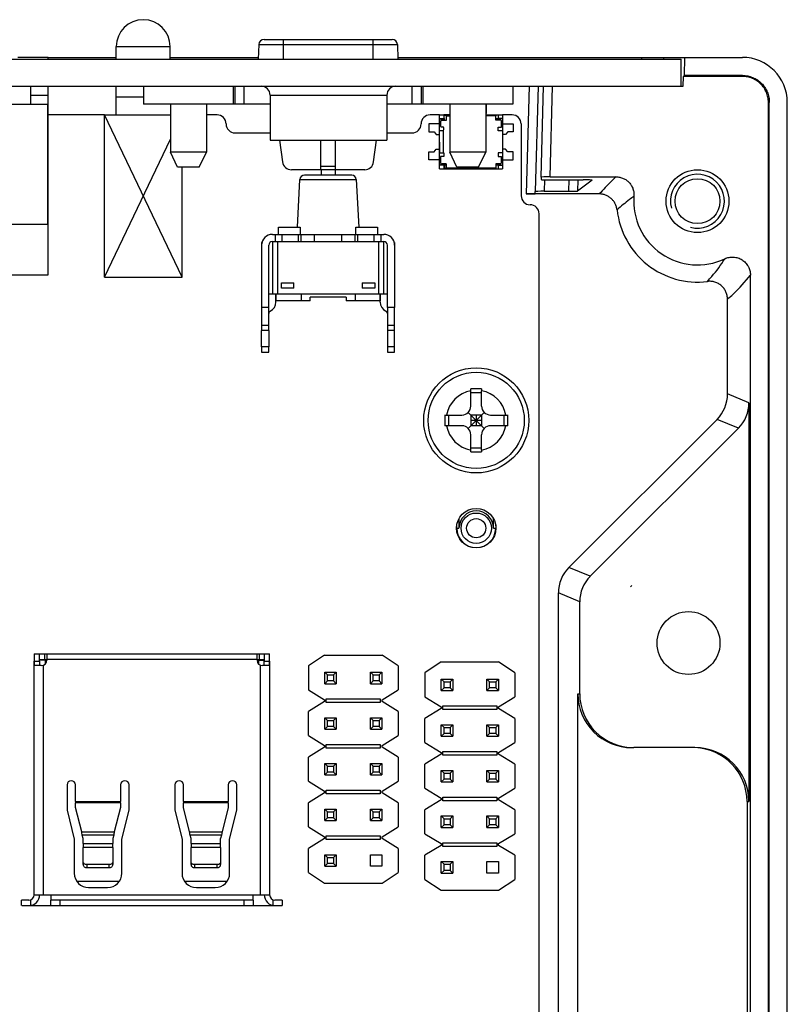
# Model space of a CAD drawing. Header units: millimetres. Extents: x 0 to 3905, y -1166 to 1110.
# Tile 25 of 155: x 1510 to 1553, y -876 to -821. Entities that reach past the tile are written whole.
import ezdxf

# ---------------------------------------------------------------- set-up
doc = ezdxf.new("R2010")
doc.units = ezdxf.units.MM
doc.header["$LTSCALE"] = 65.395
for name, color, linetype in [('101300304_DXF_CONTINUOUS_LINE', 7, 'CONTINUOUS'), ('101300561_DXF_CONTINUOUS_LINE', 7, 'CONTINUOUS'), ('101305301_DXF_CONTINUOUS_LINE', 7, 'CONTINUOUS'), ('101400088_DXF_CONTINUOUS_LINE', 7, 'CONTINUOUS'), ('101400636_DXF_CONTINUOUS_LINE', 7, 'CONTINUOUS'), ('8002-TPS_2-6DXF_CONTINUOUS_LINE', 7, 'CONTINUOUS'), ('DE-11-055623DXF_CONTINUOUS_LINE', 7, 'CONTINUOUS'), ('DE-12-003019DXF_CONTINUOUS_LINE', 7, 'CONTINUOUS'), ('DE-13-001392DXF_CONTINUOUS_LINE', 7, 'CONTINUOUS'), ('DE-19-007518DXF_CONTINUOUS_LINE', 7, 'CONTINUOUS'), ('PCB-MV-23383DXF_CONTINUOUS_LINE', 7, 'CONTINUOUS'), ('SC-PSF0M3X6-DXF_CONTINUOUS_LINE', 7, 'CONTINUOUS'), ('ZKRD4B0C487ADXF_CONTINUOUS_LINE', 7, 'CONTINUOUS')]:
    doc.layers.add(name, color=color, linetype=linetype)

msp = doc.modelspace()

# ---------------------------------------------------------------- linework, layer by layer
at = {"layer": '101300304_DXF_CONTINUOUS_LINE'}
for p, q in [((1510.857, -856.125), (1523.957, -856.125)), ((1510.857, -856.125), (1510.857, -856.525)), ((1511.156, -856.425), (1511.557, -856.425)), ((1511.156, -856.525), (1511.156, -856.125)), ((1511.437, -856.425), (1511.437, -856.125)), ((1511.456, -856.425), (1511.456, -856.475)), ((1511.557, -856.125), (1511.557, -856.425)), ((1523.257, -856.425), (1511.557, -856.425)), ((1511.557, -856.425), (1511.557, -856.465)), ((1523.257, -856.425), (1523.257, -856.125)), ((1523.257, -856.425), (1523.656, -856.425)), ((1523.257, -856.425), (1523.257, -856.475)), ((1523.356, -856.425), (1523.356, -856.475)), ((1523.377, -856.125), (1523.377, -856.425)), ((1523.656, -856.125), (1523.656, -856.525)), ((1523.957, -856.525), (1523.957, -856.125)), ((1510.857, -869.525), (1510.857, -856.525)), ((1510.857, -856.525), (1511.156, -856.525)), ((1511.247, -856.775), (1510.867, -856.775)), ((1511.557, -856.475), (1511.156, -856.475)), ((1511.357, -856.755), (1511.357, -869.525)), ((1511.457, -856.475), (1511.457, -856.693)), ((1523.257, -856.475), (1523.656, -856.475)), ((1523.357, -856.699), (1523.357, -856.475)), ((1523.457, -869.525), (1523.457, -856.758)), ((1523.946, -856.775), (1523.557, -856.775)), ((1523.656, -856.525), (1523.957, -856.525)), ((1523.957, -856.525), (1523.957, -869.525)), ((1512.682, -863.413), (1512.682, -864.825)), ((1513.157, -864.333), (1513.157, -863.413)), ((1515.657, -863.413), (1515.657, -864.333)), ((1516.132, -864.825), (1516.132, -863.413)), ((1518.682, -863.413), (1518.682, -864.825)), ((1519.157, -864.333), (1519.157, -863.413)), ((1521.657, -863.413), (1521.657, -864.333)), ((1522.132, -864.825), (1522.132, -863.413)), ((1513.157, -864.333), (1515.657, -864.333)), ((1513.157, -864.333), (1513.157, -864.417)), ((1515.657, -864.417), (1513.157, -864.417)), ((1513.157, -864.67), (1513.157, -864.417)), ((1513.5, -866.025), (1513.157, -864.67)), ((1515.657, -864.67), (1515.313, -866.025)), ((1515.657, -864.417), (1515.657, -864.333)), ((1515.657, -864.417), (1515.657, -864.67)), ((1519.157, -864.333), (1521.657, -864.333)), ((1519.157, -864.333), (1519.157, -864.417)), ((1521.657, -864.417), (1519.157, -864.417)), ((1519.157, -864.67), (1519.157, -864.417)), ((1519.5, -866.025), (1519.157, -864.67)), ((1521.657, -864.67), (1521.313, -866.025)), ((1521.657, -864.417), (1521.657, -864.333)), ((1521.657, -864.417), (1521.657, -864.67)), ((1512.682, -864.825), (1513.082, -866.425)), ((1515.732, -866.425), (1516.132, -864.825)), ((1518.682, -864.825), (1519.082, -866.425)), ((1521.732, -866.425), (1522.132, -864.825)), ((1513.5, -866.025), (1515.313, -866.025)), ((1515.283, -866.211), (1513.53, -866.211)), ((1513.582, -866.386), (1513.53, -866.211)), ((1515.283, -866.211), (1515.231, -866.386)), ((1519.5, -866.025), (1521.313, -866.025)), ((1521.283, -866.211), (1519.53, -866.211)), ((1519.582, -866.386), (1519.53, -866.211)), ((1521.283, -866.211), (1521.231, -866.386)), ((1513.082, -866.425), (1513.082, -868.325)), ((1513.582, -866.667), (1513.582, -866.386)), ((1513.582, -866.667), (1515.231, -866.667)), ((1513.582, -866.667), (1513.582, -866.887)), ((1515.231, -866.386), (1515.231, -866.667)), ((1515.231, -866.887), (1515.231, -866.667)), ((1515.732, -868.325), (1515.732, -866.425)), ((1519.082, -866.425), (1519.082, -868.325)), ((1519.582, -866.667), (1519.582, -866.386)), ((1519.582, -866.667), (1521.231, -866.667)), ((1519.582, -866.667), (1519.582, -866.887)), ((1521.231, -866.667), (1521.231, -866.386)), ((1521.231, -866.887), (1521.231, -866.667)), ((1521.732, -868.325), (1521.732, -866.425)), ((1515.231, -866.887), (1513.582, -866.887)), ((1513.582, -867.847), (1513.582, -866.887)), ((1515.231, -866.887), (1515.231, -867.847)), ((1521.231, -866.887), (1519.582, -866.887)), ((1519.582, -867.847), (1519.582, -866.887)), ((1521.231, -866.887), (1521.231, -867.847)), ((1515.031, -867.845), (1513.782, -867.845)), ((1513.782, -867.845), (1513.782, -868.012)), ((1515.031, -868.012), (1515.031, -867.845)), ((1521.031, -867.845), (1519.782, -867.845)), ((1519.782, -867.845), (1519.782, -868.012)), ((1521.031, -868.012), (1521.031, -867.845)), ((1513.782, -868.012), (1515.031, -868.012)), ((1519.782, -868.012), (1521.031, -868.012)), ((1513.21, -868.759), (1515.603, -868.759)), ((1519.21, -868.759), (1521.603, -868.759)), ((1510.857, -869.525), (1511.777, -869.525)), ((1511.777, -869.525), (1523.037, -869.525)), ((1511.777, -869.525), (1511.777, -869.808)), ((1513.882, -869.125), (1514.932, -869.125)), ((1519.882, -869.125), (1520.932, -869.125)), ((1523.037, -869.525), (1523.957, -869.525)), ((1523.037, -869.796), (1523.037, -869.525)), ((1510.556, -869.825), (1510.156, -869.825)), ((1510.156, -870.125), (1510.156, -869.825)), ((1510.157, -870.125), (1524.663, -870.125)), ((1510.656, -869.808), (1510.656, -870.117)), ((1511.777, -870.117), (1511.777, -869.825)), ((1523.026, -869.825), (1511.787, -869.825)), ((1512.277, -869.825), (1512.277, -870.125)), ((1522.537, -870.125), (1522.537, -869.825)), ((1523.037, -869.808), (1523.037, -869.796)), ((1523.037, -869.825), (1523.037, -870.117)), ((1524.156, -870.117), (1524.156, -869.808)), ((1524.656, -869.825), (1524.256, -869.825)), ((1524.656, -869.825), (1524.656, -870.125))]:
    msp.add_line(p, q, dxfattribs=at)
for centre, radius, start, end in [((1513.931, -856.526), 3.075, 179.9829, 184.6471), ((1518.822, -856.526), 7.666, 179.992, 181.861), ((1511.247, -856.465), 0.31, 270, 0), ((1523.557, -856.475), 0.3, 180, 270), ((1515.987, -856.526), 7.669, 358.1402, 0.0084), ((1520.879, -856.526), 3.077, 355.3566, 0.0169), ((1512.919, -863.413), 0.237, 0, 180), ((1515.894, -863.413), 0.237, 0, 180), ((1518.919, -863.413), 0.237, 0, 180), ((1521.894, -863.413), 0.237, 0, 180), ((1513.882, -868.325), 0.8, 180, 270), ((1514.932, -868.325), 0.8, 270, 0), ((1519.882, -868.325), 0.8, 180, 270), ((1520.932, -868.325), 0.8, 270, 0), ((1510.556, -869.525), 0.6, 270, 0), ((1510.556, -869.525), 0.3, 270, 0), ((1524.256, -869.525), 0.6, 180, 270), ((1524.256, -869.525), 0.3, 180, 270)]:
    msp.add_arc(centre, radius, start, end, dxfattribs=at)
for points, knots in [([(1513.53, -866.211), (1513.527, -866.196), (1513.517, -866.135), (1513.507, -866.073), (1513.5, -866.025)], [0, 0, 0, 0, 0.234469, 1, 1, 1, 1]), ([(1515.313, -866.025), (1515.31, -866.041), (1515.301, -866.103), (1515.291, -866.165), (1515.283, -866.211)], [0, 0, 0, 0, 0.263044, 1, 1, 1, 1]), ([(1519.53, -866.211), (1519.527, -866.196), (1519.517, -866.135), (1519.507, -866.073), (1519.5, -866.025)], [0, 0, 0, 0, 0.234469, 1, 1, 1, 1]), ([(1521.313, -866.025), (1521.31, -866.041), (1521.301, -866.103), (1521.291, -866.165), (1521.283, -866.211)], [0, 0, 0, 0, 0.263044, 1, 1, 1, 1]), ([(1513.782, -867.845), (1513.756, -867.845), (1513.705, -867.836), (1513.639, -867.801), (1513.593, -867.746), (1513.582, -867.701), (1513.582, -867.679)], [0, 0, 0, 0, 0.271182, 0.530412, 0.77188, 1, 1, 1, 1]), ([(1513.582, -867.847), (1513.582, -867.868), (1513.593, -867.914), (1513.639, -867.969), (1513.705, -868.004), (1513.756, -868.012), (1513.782, -868.012)], [0, 0, 0, 0, 0.228121, 0.469589, 0.728819, 1, 1, 1, 1]), ([(1515.231, -867.679), (1515.231, -867.701), (1515.22, -867.746), (1515.174, -867.801), (1515.108, -867.836), (1515.057, -867.845), (1515.031, -867.845)], [0, 0, 0, 0, 0.228122, 0.469588, 0.728816, 1, 1, 1, 1]), ([(1515.031, -868.012), (1515.057, -868.012), (1515.108, -868.004), (1515.174, -867.969), (1515.22, -867.914), (1515.231, -867.868), (1515.231, -867.847)], [0, 0, 0, 0, 0.271184, 0.530413, 0.771879, 1, 1, 1, 1]), ([(1519.782, -867.845), (1519.756, -867.845), (1519.705, -867.836), (1519.639, -867.801), (1519.593, -867.746), (1519.582, -867.701), (1519.582, -867.679)], [0, 0, 0, 0, 0.271182, 0.530412, 0.77188, 1, 1, 1, 1]), ([(1519.582, -867.847), (1519.582, -867.868), (1519.593, -867.914), (1519.639, -867.969), (1519.705, -868.004), (1519.756, -868.012), (1519.782, -868.012)], [0, 0, 0, 0, 0.228121, 0.469589, 0.728819, 1, 1, 1, 1]), ([(1521.231, -867.679), (1521.231, -867.701), (1521.22, -867.746), (1521.174, -867.801), (1521.108, -867.836), (1521.057, -867.845), (1521.031, -867.845)], [0, 0, 0, 0, 0.228122, 0.469588, 0.728816, 1, 1, 1, 1]), ([(1521.031, -868.012), (1521.057, -868.012), (1521.108, -868.004), (1521.174, -867.969), (1521.22, -867.914), (1521.231, -867.868), (1521.231, -867.847)], [0, 0, 0, 0, 0.271184, 0.530413, 0.771879, 1, 1, 1, 1]), ([(1511.777, -869.808), (1511.777, -869.813), (1511.776, -869.821), (1511.784, -869.825), (1511.787, -869.825)], [0, 0, 0, 0, 0.599506, 1, 1, 1, 1]), ([(1511.787, -870.125), (1511.784, -870.125), (1511.778, -870.125), (1511.777, -870.119), (1511.777, -870.117)], [0, 0, 0, 0, 0.536864, 1, 1, 1, 1]), ([(1523.026, -869.825), (1523.029, -869.825), (1523.037, -869.821), (1523.037, -869.813), (1523.037, -869.808)], [0, 0, 0, 0, 0.400418, 1, 1, 1, 1]), ([(1523.037, -870.117), (1523.037, -870.119), (1523.035, -870.125), (1523.029, -870.125), (1523.026, -870.125)], [0, 0, 0, 0, 0.463492, 1, 1, 1, 1])]:
    msp.add_open_spline(points, degree=3, knots=knots, dxfattribs=at)
at = {"layer": '101300561_DXF_CONTINUOUS_LINE'}
for p, q in [((1511.637, -822.925), (1509.937, -822.925)), ((1511.637, -823.025), (1511.637, -822.925)), ((1511.637, -825.025), (1511.637, -824.525)), ((1510.672, -825.025), (1511.637, -825.025)), ((1511.637, -835.025), (1511.637, -825.025)), ((1511.637, -826.025), (1511.622, -826.025)), ((1503.981, -835.025), (1511.637, -835.025))]:
    msp.add_line(p, q, dxfattribs=at)
at = {"layer": '101305301_DXF_CONTINUOUS_LINE'}
for p, q in [((1527.012, -856.188), (1526.112, -856.788)), ((1527.012, -856.188), (1530.212, -856.188)), ((1531.112, -856.788), (1530.212, -856.188)), ((1526.112, -856.788), (1526.112, -858.128)), ((1531.112, -856.788), (1531.112, -858.128)), ((1533.502, -856.57), (1532.602, -857.17)), ((1533.502, -856.57), (1536.702, -856.57)), ((1537.602, -857.17), (1536.702, -856.57)), ((1527.022, -857.138), (1527.662, -857.138)), ((1527.022, -857.778), (1527.022, -857.138)), ((1527.172, -857.288), (1527.022, -857.138)), ((1527.172, -857.288), (1527.512, -857.288)), ((1527.172, -857.628), (1527.172, -857.288)), ((1527.662, -857.138), (1527.512, -857.288)), ((1527.512, -857.288), (1527.512, -857.628)), ((1527.662, -857.138), (1527.662, -857.778)), ((1529.562, -857.138), (1530.202, -857.138)), ((1529.562, -857.778), (1529.562, -857.138)), ((1529.712, -857.288), (1529.562, -857.138)), ((1529.712, -857.288), (1530.052, -857.288)), ((1529.712, -857.628), (1529.712, -857.288)), ((1530.202, -857.138), (1530.052, -857.288)), ((1530.052, -857.288), (1530.052, -857.628)), ((1530.202, -857.138), (1530.202, -857.778)), ((1532.602, -857.17), (1532.602, -858.51)), ((1533.512, -857.52), (1534.152, -857.52)), ((1533.512, -858.16), (1533.512, -857.52)), ((1533.662, -857.67), (1533.512, -857.52)), ((1534.152, -857.52), (1534.002, -857.67)), ((1534.152, -857.52), (1534.152, -858.16)), ((1536.052, -857.52), (1536.692, -857.52)), ((1536.052, -858.16), (1536.052, -857.52)), ((1536.202, -857.67), (1536.052, -857.52)), ((1536.692, -857.52), (1536.542, -857.67)), ((1536.692, -857.52), (1536.692, -858.16)), ((1537.602, -857.17), (1537.602, -858.51)), ((1527.022, -857.778), (1527.172, -857.628)), ((1527.022, -857.778), (1527.662, -857.778)), ((1527.512, -857.628), (1527.172, -857.628)), ((1527.662, -857.778), (1527.512, -857.628)), ((1529.562, -857.778), (1529.712, -857.628)), ((1529.562, -857.778), (1530.202, -857.778)), ((1530.052, -857.628), (1529.712, -857.628)), ((1530.202, -857.778), (1530.052, -857.628)), ((1533.512, -858.16), (1533.662, -858.01)), ((1533.662, -857.67), (1534.002, -857.67)), ((1533.662, -858.01), (1533.662, -857.67)), ((1534.002, -858.01), (1533.662, -858.01)), ((1534.002, -857.67), (1534.002, -858.01)), ((1534.152, -858.16), (1534.002, -858.01)), ((1536.052, -858.16), (1536.202, -858.01)), ((1536.202, -857.67), (1536.542, -857.67)), ((1536.202, -858.01), (1536.202, -857.67)), ((1536.542, -858.01), (1536.202, -858.01)), ((1536.542, -857.67), (1536.542, -858.01)), ((1536.692, -858.16), (1536.542, -858.01)), ((1526.112, -858.128), (1527.012, -858.678)), ((1527.112, -858.628), (1530.112, -858.628)), ((1527.112, -858.828), (1527.112, -858.628)), ((1530.112, -858.628), (1530.112, -858.828)), ((1530.212, -858.678), (1531.112, -858.128)), ((1532.602, -858.51), (1533.502, -859.06)), ((1533.512, -858.16), (1534.152, -858.16)), ((1536.052, -858.16), (1536.692, -858.16)), ((1536.702, -859.06), (1537.602, -858.51)), ((1527.012, -858.778), (1526.112, -859.328)), ((1527.012, -858.678), (1527.012, -858.778)), ((1530.112, -858.828), (1527.112, -858.828)), ((1530.212, -858.778), (1530.212, -858.678)), ((1531.112, -859.328), (1530.212, -858.778)), ((1533.502, -859.16), (1532.602, -859.71)), ((1533.502, -859.06), (1533.502, -859.16)), ((1533.602, -859.01), (1536.602, -859.01)), ((1533.602, -859.21), (1533.602, -859.01)), ((1536.602, -859.01), (1536.602, -859.21)), ((1536.702, -859.16), (1536.702, -859.06)), ((1537.602, -859.71), (1536.702, -859.16)), ((1526.112, -860.668), (1526.112, -859.328)), ((1527.022, -859.678), (1527.662, -859.678)), ((1527.022, -860.318), (1527.022, -859.678)), ((1527.172, -859.828), (1527.022, -859.678)), ((1527.662, -859.678), (1527.512, -859.828)), ((1527.662, -859.678), (1527.662, -860.318)), ((1529.562, -859.678), (1530.202, -859.678)), ((1529.562, -860.318), (1529.562, -859.678)), ((1529.712, -859.828), (1529.562, -859.678)), ((1530.202, -859.678), (1530.052, -859.828)), ((1530.202, -859.678), (1530.202, -860.318)), ((1531.112, -859.328), (1531.112, -860.668)), ((1532.602, -861.05), (1532.602, -859.71)), ((1536.602, -859.21), (1533.602, -859.21)), ((1537.602, -859.71), (1537.602, -861.05)), ((1527.022, -860.318), (1527.172, -860.168)), ((1527.172, -859.828), (1527.512, -859.828)), ((1527.172, -860.168), (1527.172, -859.828)), ((1527.512, -860.168), (1527.172, -860.168)), ((1527.512, -859.828), (1527.512, -860.168)), ((1527.662, -860.318), (1527.512, -860.168)), ((1529.562, -860.318), (1529.712, -860.168)), ((1529.712, -859.828), (1530.052, -859.828)), ((1529.712, -860.168), (1529.712, -859.828)), ((1530.052, -860.168), (1529.712, -860.168)), ((1530.052, -859.828), (1530.052, -860.168)), ((1530.202, -860.318), (1530.052, -860.168)), ((1533.512, -860.06), (1534.152, -860.06)), ((1533.512, -860.7), (1533.512, -860.06)), ((1533.662, -860.21), (1533.512, -860.06)), ((1533.662, -860.21), (1534.002, -860.21)), ((1533.662, -860.55), (1533.662, -860.21)), ((1534.152, -860.06), (1534.002, -860.21)), ((1534.002, -860.21), (1534.002, -860.55)), ((1534.152, -860.06), (1534.152, -860.7)), ((1536.052, -860.06), (1536.692, -860.06)), ((1536.052, -860.7), (1536.052, -860.06)), ((1536.202, -860.21), (1536.052, -860.06)), ((1536.202, -860.21), (1536.542, -860.21)), ((1536.202, -860.55), (1536.202, -860.21)), ((1536.692, -860.06), (1536.542, -860.21)), ((1536.542, -860.21), (1536.542, -860.55)), ((1536.692, -860.06), (1536.692, -860.7)), ((1526.112, -860.668), (1527.012, -861.218)), ((1527.022, -860.318), (1527.662, -860.318)), ((1529.562, -860.318), (1530.202, -860.318)), ((1530.212, -861.218), (1531.112, -860.668)), ((1533.512, -860.7), (1533.662, -860.55)), ((1533.512, -860.7), (1534.152, -860.7)), ((1534.002, -860.55), (1533.662, -860.55)), ((1534.152, -860.7), (1534.002, -860.55)), ((1536.052, -860.7), (1536.202, -860.55)), ((1536.052, -860.7), (1536.692, -860.7)), ((1536.542, -860.55), (1536.202, -860.55)), ((1536.692, -860.7), (1536.542, -860.55)), ((1527.012, -861.318), (1526.112, -861.868)), ((1527.012, -861.218), (1527.012, -861.318)), ((1527.112, -861.168), (1530.112, -861.168)), ((1527.112, -861.368), (1527.112, -861.168)), ((1530.112, -861.368), (1527.112, -861.368)), ((1530.112, -861.168), (1530.112, -861.368)), ((1530.212, -861.318), (1530.212, -861.218)), ((1531.112, -861.868), (1530.212, -861.318)), ((1532.602, -861.05), (1533.502, -861.6)), ((1536.702, -861.6), (1537.602, -861.05)), ((1526.112, -863.208), (1526.112, -861.868)), ((1531.112, -861.868), (1531.112, -863.208)), ((1533.502, -861.7), (1532.602, -862.25)), ((1533.502, -861.6), (1533.502, -861.7)), ((1533.602, -861.55), (1536.602, -861.55)), ((1533.602, -861.75), (1533.602, -861.55)), ((1536.602, -861.75), (1533.602, -861.75)), ((1536.602, -861.55), (1536.602, -861.75)), ((1536.702, -861.7), (1536.702, -861.6)), ((1537.602, -862.25), (1536.702, -861.7)), ((1527.022, -862.218), (1527.662, -862.218)), ((1527.022, -862.858), (1527.022, -862.218)), ((1527.172, -862.368), (1527.022, -862.218)), ((1527.172, -862.368), (1527.512, -862.368)), ((1527.172, -862.708), (1527.172, -862.368)), ((1527.662, -862.218), (1527.512, -862.368)), ((1527.512, -862.368), (1527.512, -862.708)), ((1527.662, -862.218), (1527.662, -862.858)), ((1529.562, -862.218), (1530.202, -862.218)), ((1529.562, -862.858), (1529.562, -862.218)), ((1529.712, -862.368), (1529.562, -862.218)), ((1529.712, -862.368), (1530.052, -862.368)), ((1529.712, -862.708), (1529.712, -862.368)), ((1530.202, -862.218), (1530.052, -862.368)), ((1530.052, -862.368), (1530.052, -862.708)), ((1530.202, -862.218), (1530.202, -862.858)), ((1532.602, -863.59), (1532.602, -862.25)), ((1537.602, -862.25), (1537.602, -863.59)), ((1527.022, -862.858), (1527.172, -862.708)), ((1527.022, -862.858), (1527.662, -862.858)), ((1527.512, -862.708), (1527.172, -862.708)), ((1527.662, -862.858), (1527.512, -862.708)), ((1529.562, -862.858), (1529.712, -862.708)), ((1529.562, -862.858), (1530.202, -862.858)), ((1530.052, -862.708), (1529.712, -862.708)), ((1530.202, -862.858), (1530.052, -862.708)), ((1533.512, -862.6), (1534.152, -862.6)), ((1533.512, -863.24), (1533.512, -862.6)), ((1533.662, -862.75), (1533.512, -862.6)), ((1533.662, -862.75), (1534.002, -862.75)), ((1533.662, -863.09), (1533.662, -862.75)), ((1534.152, -862.6), (1534.002, -862.75)), ((1534.002, -862.75), (1534.002, -863.09)), ((1534.152, -862.6), (1534.152, -863.24)), ((1536.052, -862.6), (1536.692, -862.6)), ((1536.052, -863.24), (1536.052, -862.6)), ((1536.202, -862.75), (1536.052, -862.6)), ((1536.202, -862.75), (1536.542, -862.75)), ((1536.202, -863.09), (1536.202, -862.75)), ((1536.692, -862.6), (1536.542, -862.75)), ((1536.542, -862.75), (1536.542, -863.09)), ((1536.692, -862.6), (1536.692, -863.24)), ((1526.112, -863.208), (1527.012, -863.758)), ((1530.212, -863.758), (1531.112, -863.208)), ((1533.512, -863.24), (1533.662, -863.09)), ((1533.512, -863.24), (1534.152, -863.24)), ((1534.002, -863.09), (1533.662, -863.09)), ((1534.152, -863.24), (1534.002, -863.09)), ((1536.052, -863.24), (1536.202, -863.09)), ((1536.052, -863.24), (1536.692, -863.24)), ((1536.542, -863.09), (1536.202, -863.09)), ((1536.692, -863.24), (1536.542, -863.09)), ((1527.012, -863.858), (1526.112, -864.408)), ((1527.012, -863.758), (1527.012, -863.858)), ((1527.112, -863.708), (1530.112, -863.708)), ((1527.112, -863.908), (1527.112, -863.708)), ((1530.112, -863.908), (1527.112, -863.908)), ((1530.112, -863.708), (1530.112, -863.908)), ((1530.212, -863.858), (1530.212, -863.758)), ((1531.112, -864.408), (1530.212, -863.858)), ((1532.602, -863.59), (1533.502, -864.14)), ((1533.602, -864.09), (1536.602, -864.09)), ((1533.602, -864.29), (1533.602, -864.09)), ((1536.602, -864.09), (1536.602, -864.29)), ((1536.702, -864.14), (1537.602, -863.59)), ((1526.112, -865.748), (1526.112, -864.408)), ((1531.112, -864.408), (1531.112, -865.748)), ((1533.502, -864.24), (1532.602, -864.79)), ((1533.502, -864.14), (1533.502, -864.24)), ((1536.602, -864.29), (1533.602, -864.29)), ((1536.702, -864.24), (1536.702, -864.14)), ((1537.602, -864.79), (1536.702, -864.24)), ((1527.022, -864.758), (1527.662, -864.758)), ((1527.022, -865.398), (1527.022, -864.758)), ((1527.172, -864.908), (1527.022, -864.758)), ((1527.172, -864.908), (1527.512, -864.908)), ((1527.172, -865.248), (1527.172, -864.908)), ((1527.662, -864.758), (1527.512, -864.908)), ((1527.512, -864.908), (1527.512, -865.248)), ((1527.662, -864.758), (1527.662, -865.398)), ((1529.562, -864.758), (1530.202, -864.758)), ((1529.562, -865.398), (1529.562, -864.758)), ((1529.712, -864.908), (1529.562, -864.758)), ((1529.712, -864.908), (1530.052, -864.908)), ((1529.712, -865.248), (1529.712, -864.908)), ((1530.202, -864.758), (1530.052, -864.908)), ((1530.052, -864.908), (1530.052, -865.248)), ((1530.202, -864.758), (1530.202, -865.398)), ((1532.602, -866.13), (1532.602, -864.79)), ((1533.512, -865.14), (1534.152, -865.14)), ((1533.512, -865.78), (1533.512, -865.14)), ((1533.662, -865.29), (1533.512, -865.14)), ((1534.152, -865.14), (1534.002, -865.29)), ((1534.152, -865.14), (1534.152, -865.78)), ((1536.052, -865.14), (1536.692, -865.14)), ((1536.052, -865.78), (1536.052, -865.14)), ((1536.202, -865.29), (1536.052, -865.14)), ((1536.692, -865.14), (1536.542, -865.29)), ((1536.692, -865.14), (1536.692, -865.78)), ((1537.602, -864.79), (1537.602, -866.13)), ((1526.112, -865.748), (1527.012, -866.298)), ((1527.022, -865.398), (1527.172, -865.248)), ((1527.022, -865.398), (1527.662, -865.398)), ((1527.512, -865.248), (1527.172, -865.248)), ((1527.662, -865.398), (1527.512, -865.248)), ((1529.562, -865.398), (1529.712, -865.248)), ((1529.562, -865.398), (1530.202, -865.398)), ((1530.052, -865.248), (1529.712, -865.248)), ((1530.202, -865.398), (1530.052, -865.248)), ((1530.212, -866.298), (1531.112, -865.748)), ((1533.512, -865.78), (1533.662, -865.63)), ((1533.662, -865.29), (1534.002, -865.29)), ((1533.662, -865.63), (1533.662, -865.29)), ((1534.002, -865.63), (1533.662, -865.63)), ((1534.002, -865.29), (1534.002, -865.63)), ((1534.152, -865.78), (1534.002, -865.63)), ((1536.052, -865.78), (1536.202, -865.63)), ((1536.202, -865.29), (1536.542, -865.29)), ((1536.202, -865.63), (1536.202, -865.29)), ((1536.542, -865.63), (1536.202, -865.63)), ((1536.542, -865.29), (1536.542, -865.63)), ((1536.692, -865.78), (1536.542, -865.63)), ((1527.012, -866.298), (1527.012, -866.398)), ((1527.112, -866.248), (1530.112, -866.248)), ((1527.112, -866.448), (1527.112, -866.248)), ((1530.112, -866.248), (1530.112, -866.448)), ((1530.212, -866.398), (1530.212, -866.298)), ((1532.602, -866.13), (1533.502, -866.68)), ((1533.512, -865.78), (1534.152, -865.78)), ((1536.052, -865.78), (1536.692, -865.78)), ((1536.702, -866.68), (1537.602, -866.13)), ((1527.012, -866.398), (1526.112, -866.948)), ((1530.112, -866.448), (1527.112, -866.448)), ((1531.112, -866.948), (1530.212, -866.398)), ((1533.502, -866.78), (1532.602, -867.33)), ((1533.502, -866.68), (1533.502, -866.78)), ((1533.602, -866.63), (1536.602, -866.63)), ((1533.602, -866.83), (1533.602, -866.63)), ((1536.602, -866.83), (1533.602, -866.83)), ((1536.602, -866.63), (1536.602, -866.83)), ((1536.702, -866.78), (1536.702, -866.68)), ((1537.602, -867.33), (1536.702, -866.78)), ((1526.112, -868.288), (1526.112, -866.948)), ((1527.022, -867.298), (1527.662, -867.298)), ((1527.022, -867.938), (1527.022, -867.298)), ((1527.172, -867.448), (1527.022, -867.298)), ((1527.662, -867.298), (1527.512, -867.448)), ((1527.662, -867.298), (1527.662, -867.938)), ((1529.562, -867.298), (1530.202, -867.298)), ((1529.562, -867.938), (1529.562, -867.298)), ((1530.202, -867.298), (1530.202, -867.938)), ((1531.112, -866.948), (1531.112, -868.288)), ((1532.602, -868.67), (1532.602, -867.33)), ((1537.602, -867.33), (1537.602, -868.67)), ((1527.022, -867.938), (1527.172, -867.788)), ((1527.022, -867.938), (1527.662, -867.938)), ((1527.172, -867.448), (1527.512, -867.448)), ((1527.172, -867.788), (1527.172, -867.448)), ((1527.512, -867.788), (1527.172, -867.788)), ((1527.512, -867.448), (1527.512, -867.788)), ((1527.662, -867.938), (1527.512, -867.788)), ((1530.202, -867.938), (1529.562, -867.938)), ((1533.512, -867.68), (1534.152, -867.68)), ((1533.512, -868.32), (1533.512, -867.68)), ((1533.662, -867.83), (1533.512, -867.68)), ((1533.662, -867.83), (1534.002, -867.83)), ((1533.662, -868.17), (1533.662, -867.83)), ((1534.152, -867.68), (1534.002, -867.83)), ((1534.002, -867.83), (1534.002, -868.17)), ((1534.152, -867.68), (1534.152, -868.32)), ((1536.052, -867.68), (1536.692, -867.68)), ((1536.052, -868.32), (1536.052, -867.68)), ((1536.692, -867.68), (1536.692, -868.32)), ((1526.112, -868.288), (1527.012, -868.888)), ((1530.212, -868.888), (1531.112, -868.288)), ((1533.512, -868.32), (1533.662, -868.17)), ((1533.512, -868.32), (1534.152, -868.32)), ((1534.002, -868.17), (1533.662, -868.17)), ((1534.152, -868.32), (1534.002, -868.17)), ((1536.692, -868.32), (1536.052, -868.32)), ((1527.012, -868.888), (1530.212, -868.888)), ((1532.602, -868.67), (1533.502, -869.27)), ((1536.702, -869.27), (1537.602, -868.67)), ((1533.502, -869.27), (1536.702, -869.27))]:
    msp.add_line(p, q, dxfattribs=at)
at = {"layer": '101400088_DXF_CONTINUOUS_LINE'}
for p, q in [((1528.529, -829.475), (1525.892, -829.475)), ((1525.502, -832.375), (1525.642, -829.712)), ((1525.642, -829.712), (1528.779, -829.712)), ((1528.779, -829.712), (1528.918, -832.375)), ((1524.11, -832.775), (1530.31, -832.775)), ((1524.261, -832.775), (1524.261, -833.175)), ((1524.46, -832.775), (1524.46, -832.375)), ((1524.46, -832.375), (1525.66, -832.375)), ((1524.661, -833.175), (1524.661, -832.775)), ((1525.561, -833.175), (1525.561, -832.775)), ((1525.66, -832.375), (1525.66, -832.775)), ((1525.711, -833.175), (1525.711, -832.775)), ((1526.461, -833.175), (1526.461, -832.775)), ((1527.961, -832.775), (1527.961, -833.175)), ((1528.711, -833.175), (1528.711, -832.775)), ((1528.76, -832.775), (1528.76, -832.375)), ((1528.76, -832.375), (1529.96, -832.375)), ((1528.861, -833.175), (1528.861, -832.775)), ((1529.761, -832.775), (1529.761, -833.175)), ((1529.96, -832.375), (1529.96, -832.775)), ((1530.161, -833.175), (1530.161, -832.775)), ((1523.51, -833.22), (1523.51, -833.375)), ((1523.531, -833.22), (1523.51, -833.22)), ((1523.51, -833.375), (1523.51, -836.834)), ((1523.91, -836.834), (1523.91, -833.375)), ((1524.111, -833.175), (1524.111, -836.075)), ((1524.111, -833.175), (1530.311, -833.175)), ((1524.411, -836.075), (1524.411, -833.175)), ((1530.011, -833.175), (1530.011, -836.075)), ((1530.311, -836.075), (1530.311, -833.175)), ((1530.51, -836.834), (1530.51, -833.375)), ((1530.91, -833.22), (1530.89, -833.22)), ((1530.91, -833.22), (1530.91, -833.371)), ((1530.91, -833.375), (1530.91, -836.834)), ((1524.611, -835.775), (1524.611, -835.475)), ((1524.611, -835.475), (1525.311, -835.475)), ((1525.311, -835.775), (1525.311, -835.475)), ((1529.111, -835.475), (1529.111, -835.775)), ((1529.111, -835.475), (1529.811, -835.475)), ((1529.811, -835.475), (1529.811, -835.775)), ((1523.91, -836.075), (1530.51, -836.075)), ((1524.305, -836.545), (1524.305, -836.075)), ((1524.311, -836.075), (1524.311, -836.475)), ((1525.311, -835.775), (1524.611, -835.775)), ((1525.711, -836.075), (1525.711, -836.475)), ((1528.711, -836.075), (1528.711, -836.475)), ((1529.811, -835.775), (1529.111, -835.775)), ((1530.111, -836.075), (1530.111, -836.475)), ((1530.115, -836.545), (1530.115, -836.075)), ((1526.211, -836.475), (1524.311, -836.475)), ((1526.211, -836.475), (1526.211, -836.275)), ((1528.211, -836.275), (1526.211, -836.275)), ((1528.211, -836.275), (1528.211, -836.475)), ((1530.111, -836.475), (1528.211, -836.475)), ((1523.51, -836.834), (1523.51, -838.125)), ((1523.91, -836.834), (1523.51, -836.834)), ((1523.91, -838.125), (1523.91, -836.834)), ((1530.51, -836.834), (1530.51, -838.125)), ((1530.91, -836.834), (1530.51, -836.834)), ((1530.91, -838.125), (1530.91, -836.834)), ((1523.51, -837.825), (1523.91, -837.825)), ((1530.51, -837.825), (1530.91, -837.825)), ((1523.51, -839.025), (1523.51, -838.125)), ((1523.91, -838.125), (1523.51, -838.125)), ((1523.91, -838.125), (1523.91, -839.025)), ((1530.91, -838.125), (1530.51, -838.125)), ((1530.51, -838.125), (1530.51, -839.025)), ((1530.91, -839.025), (1530.91, -838.125)), ((1523.51, -839.025), (1523.51, -839.325)), ((1523.91, -839.025), (1523.51, -839.025)), ((1523.51, -839.325), (1523.91, -839.325)), ((1523.91, -839.325), (1523.91, -839.025)), ((1530.91, -839.025), (1530.51, -839.025)), ((1530.51, -839.025), (1530.51, -839.325)), ((1530.51, -839.325), (1530.91, -839.325)), ((1530.91, -839.325), (1530.91, -839.025))]:
    msp.add_line(p, q, dxfattribs=at)
for centre, radius, start, end in [((1525.892, -829.725), 0.25, 90, 177), ((1528.529, -829.725), 0.25, 3, 90), ((1524.11, -833.375), 0.6, 90, 180), ((1530.31, -833.375), 0.6, 0, 90), ((1524.11, -833.375), 0.2, 90, 180), ((1530.31, -833.375), 0.2, 360, 90), ((1523.755, -836.545), 0.55, 295.8308, 0), ((1530.665, -836.545), 0.55, 180, 244.1692), ((1524.06, -837.175), 0.15, 115.8308, 180), ((1530.36, -837.175), 0.15, 0, 64.1692)]:
    msp.add_arc(centre, radius, start, end, dxfattribs=at)
at = {"layer": '101400636_DXF_CONTINUOUS_LINE'}
for p, q in [((1536.01, -825.525), (1536.01, -825.979)), ((1536.013, -826.125), (1536.013, -825.525)), ((1533.41, -826.325), (1533.41, -826.125)), ((1533.41, -826.125), (1533.649, -826.125)), ((1533.649, -826.125), (1533.649, -826.32)), ((1533.649, -826.142), (1533.985, -826.142)), ((1533.68, -826.442), (1533.68, -826.142)), ((1533.78, -826.142), (1533.78, -826.192)), ((1533.78, -826.192), (1533.78, -826.442)), ((1533.985, -826.192), (1533.78, -826.192)), ((1535.985, -825.979), (1536.01, -825.979)), ((1536.01, -826.039), (1535.985, -826.039)), ((1535.985, -826.125), (1536.91, -826.125)), ((1536.546, -826.175), (1535.985, -826.175)), ((1536.01, -825.979), (1536.01, -826.039)), ((1536.546, -826.125), (1536.546, -826.175)), ((1536.546, -826.412), (1536.546, -826.175)), ((1536.686, -826.32), (1536.686, -826.125)), ((1536.91, -826.125), (1536.91, -826.325)), ((1532.81, -826.62), (1532.81, -827.07)), ((1533.41, -826.62), (1532.81, -826.62)), ((1533.41, -828.925), (1533.41, -826.325)), ((1533.41, -826.325), (1533.649, -826.325)), ((1533.41, -826.725), (1533.459, -826.725)), ((1533.523, -826.442), (1533.459, -826.495)), ((1533.459, -826.495), (1533.459, -826.74)), ((1533.509, -826.79), (1533.599, -826.79)), ((1533.51, -826.453), (1533.51, -826.35)), ((1533.51, -826.35), (1533.67, -826.35)), ((1533.56, -826.4), (1533.51, -826.35)), ((1533.78, -826.442), (1533.523, -826.442)), ((1533.56, -826.442), (1533.56, -826.4)), ((1533.56, -826.4), (1533.67, -826.4)), ((1533.649, -826.325), (1533.649, -826.32)), ((1533.67, -826.32), (1533.649, -826.32)), ((1533.649, -826.94), (1533.649, -826.84)), ((1533.651, -826.442), (1533.651, -826.4)), ((1533.67, -826.32), (1533.67, -826.35)), ((1533.67, -826.35), (1533.67, -826.4)), ((1536.546, -826.32), (1536.686, -826.32)), ((1536.81, -826.35), (1536.546, -826.35)), ((1536.546, -826.4), (1536.76, -826.4)), ((1536.798, -826.412), (1536.546, -826.412)), ((1536.671, -827.01), (1536.671, -826.803)), ((1536.671, -826.803), (1536.86, -826.803)), ((1536.686, -826.325), (1536.686, -826.32)), ((1536.91, -826.325), (1536.686, -826.325)), ((1536.76, -826.4), (1536.81, -826.35)), ((1536.76, -826.4), (1536.76, -826.412)), ((1536.86, -826.457), (1536.798, -826.412)), ((1536.81, -826.35), (1536.81, -826.421)), ((1536.86, -826.803), (1536.86, -826.457)), ((1536.86, -826.725), (1536.91, -826.725)), ((1536.91, -826.325), (1536.91, -828.925)), ((1536.91, -826.62), (1537.51, -826.62)), ((1537.51, -826.62), (1537.51, -827.07)), ((1532.81, -827.07), (1533.11, -827.07)), ((1533.11, -827.07), (1533.226, -827.22)), ((1533.226, -827.22), (1533.41, -827.22)), ((1533.41, -826.99), (1533.599, -826.99)), ((1533.61, -826.989), (1533.61, -828.241)), ((1536.91, -827.01), (1536.671, -827.01)), ((1537.094, -827.22), (1536.91, -827.22)), ((1537.21, -827.07), (1537.094, -827.22)), ((1537.51, -827.07), (1537.21, -827.07)), ((1533.408, -827.641), (1533.408, -828.241)), ((1533.41, -827.641), (1533.408, -827.641)), ((1532.81, -828.631), (1532.81, -828.181)), ((1532.81, -828.181), (1533.11, -828.181)), ((1533.11, -828.181), (1533.226, -828.031)), ((1533.226, -828.031), (1533.408, -828.031)), ((1533.408, -828.241), (1533.649, -828.241)), ((1533.461, -828.448), (1533.461, -828.794)), ((1533.649, -828.448), (1533.461, -828.448)), ((1533.649, -828.241), (1533.649, -828.448)), ((1535.961, -828.285), (1535.961, -828.254)), ((1536.671, -828.241), (1536.671, -828.448)), ((1536.91, -828.241), (1536.671, -828.241)), ((1536.671, -828.448), (1536.86, -828.448)), ((1536.86, -828.794), (1536.86, -828.448)), ((1537.094, -828.031), (1536.91, -828.031)), ((1537.21, -828.181), (1537.094, -828.031)), ((1537.51, -828.181), (1537.21, -828.181)), ((1537.51, -828.631), (1537.51, -828.181)), ((1533.41, -828.631), (1532.81, -828.631)), ((1533.41, -828.525), (1533.461, -828.525)), ((1533.41, -829.125), (1533.41, -828.925)), ((1533.649, -828.925), (1533.41, -828.925)), ((1533.461, -828.794), (1533.523, -828.839)), ((1533.51, -828.9), (1533.51, -828.83)), ((1533.56, -828.85), (1533.51, -828.9)), ((1533.51, -828.9), (1533.774, -828.9)), ((1533.523, -828.839), (1533.774, -828.839)), ((1533.56, -828.85), (1533.56, -828.839)), ((1533.774, -828.85), (1533.56, -828.85)), ((1533.649, -828.925), (1533.649, -828.93)), ((1533.649, -828.93), (1533.649, -829.125)), ((1533.774, -828.93), (1533.649, -828.93)), ((1533.694, -828.93), (1533.694, -829.125)), ((1533.774, -828.839), (1533.774, -829.075)), ((1536.546, -828.839), (1536.546, -829.075)), ((1536.798, -828.839), (1536.546, -828.839)), ((1536.76, -828.85), (1536.546, -828.85)), ((1536.546, -828.9), (1536.81, -828.9)), ((1536.686, -828.93), (1536.546, -828.93)), ((1536.686, -828.925), (1536.686, -828.93)), ((1536.686, -828.925), (1536.91, -828.925)), ((1536.686, -829.125), (1536.686, -828.93)), ((1536.76, -828.839), (1536.76, -828.85)), ((1536.81, -828.9), (1536.76, -828.85)), ((1536.86, -828.794), (1536.798, -828.839)), ((1536.81, -828.83), (1536.81, -828.9)), ((1536.86, -828.525), (1536.91, -828.525)), ((1536.91, -828.631), (1537.51, -828.631)), ((1536.91, -828.925), (1536.91, -829.125)), ((1533.41, -829.125), (1536.91, -829.125)), ((1533.774, -829.125), (1533.774, -829.075)), ((1533.774, -829.075), (1536.546, -829.075)), ((1536.546, -829.075), (1536.546, -829.125))]:
    msp.add_line(p, q, dxfattribs=at)
for centre, radius, start, end in [((1533.509, -826.74), 0.05, 180, 270), ((1533.599, -826.84), 0.05, 0, 90), ((1533.599, -826.94), 0.05, 270, 0), ((1535.93, -828.285), 0.0311, 270, 0)]:
    msp.add_arc(centre, radius, start, end, dxfattribs=at)
for points in [[(1534.951, -829.125), (1534.95, -829.125), (1534.946, -829.125), (1534.937, -829.121), (1534.925, -829.116), (1534.908, -829.108), (1534.889, -829.105), (1534.869, -829.108), (1534.853, -829.116), (1534.84, -829.121), (1534.832, -829.125), (1534.828, -829.125), (1534.826, -829.125)], [(1535.495, -829.125), (1535.493, -829.125), (1535.489, -829.125), (1535.48, -829.121), (1535.468, -829.116), (1535.451, -829.108), (1535.432, -829.105), (1535.412, -829.108), (1535.396, -829.116), (1535.383, -829.121), (1535.375, -829.125), (1535.371, -829.125), (1535.369, -829.125)]]:
    msp.add_open_spline(points, degree=3, knots=[0, 0, 0, 0, 0.038188, 0.086861, 0.207947, 0.34904, 0.499989, 0.65094, 0.792036, 0.91313, 0.961807, 1, 1, 1, 1], dxfattribs=at)
at = {"layer": '8002-TPS_2-6DXF_CONTINUOUS_LINE'}
for p, q in [((1518.435, -825.525), (1518.435, -828.205)), ((1520.435, -825.525), (1520.435, -828.205)), ((1533.985, -825.525), (1533.985, -828.205)), ((1535.985, -825.525), (1535.985, -828.205)), ((1520.435, -828.205), (1518.435, -828.205)), ((1518.835, -829.025), (1518.435, -828.205)), ((1520.035, -829.025), (1520.435, -828.205)), ((1535.985, -828.205), (1533.985, -828.205)), ((1534.385, -829.025), (1533.985, -828.205)), ((1535.585, -829.025), (1535.985, -828.205)), ((1520.035, -829.025), (1518.835, -829.025)), ((1535.585, -829.025), (1534.385, -829.025))]:
    msp.add_line(p, q, dxfattribs=at)
at = {"layer": 'DE-11-055623DXF_CONTINUOUS_LINE'}
for p, q in [((1336.048, -823.025), (1546.869, -823.025)), ((1546.869, -824.525), (1546.869, -823.025)), ((1336.048, -824.525), (1546.869, -824.525)), ((1523.981, -825.025), (1523.981, -827.525)), ((1523.981, -825.025), (1530.481, -825.025)), ((1530.481, -825.025), (1530.481, -827.525)), ((1523.981, -827.525), (1530.481, -827.525))]:
    msp.add_line(p, q, dxfattribs=at)
for centre, start, end in [((1523.481, -825.025), 0, 90), ((1530.981, -825.025), 90, 180)]:
    msp.add_arc(centre, 0.5, start, end, dxfattribs=at)
at = {"layer": 'DE-12-003019DXF_CONTINUOUS_LINE'}
for p, q in [((1523.65, -821.925), (1530.77, -821.925)), ((1524.71, -821.925), (1524.71, -822.215)), ((1529.71, -821.925), (1529.71, -822.215)), ((1523.349, -822.215), (1523.321, -823.025)), ((1523.35, -822.215), (1523.321, -823.025)), ((1523.349, -822.215), (1523.35, -822.215)), ((1523.35, -822.215), (1531.07, -822.215)), ((1524.71, -822.215), (1524.71, -823.025)), ((1529.71, -822.215), (1529.71, -823.025)), ((1531.07, -822.215), (1531.098, -823.025)), ((1516.934, -824.525), (1516.934, -825.525)), ((1521.934, -824.525), (1521.934, -825.525)), ((1522.034, -825.525), (1522.034, -824.525)), ((1522.534, -825.525), (1522.534, -824.525)), ((1531.886, -825.525), (1531.886, -824.525)), ((1532.385, -824.525), (1532.385, -825.525)), ((1532.486, -824.525), (1532.486, -825.525)), ((1537.486, -824.525), (1537.486, -825.525)), ((1522.534, -825.525), (1516.934, -825.525)), ((1523.981, -825.525), (1522.534, -825.525)), ((1537.486, -825.525), (1530.481, -825.525)), ((1524.505, -827.525), (1524.675, -828.744)), ((1526.81, -829.175), (1526.81, -827.525)), ((1527.61, -827.525), (1527.61, -829.175)), ((1529.745, -828.744), (1529.914, -827.525)), ((1527.61, -828.995), (1526.81, -828.995)), ((1526.81, -829.175), (1525.17, -829.175)), ((1529.249, -829.175), (1526.81, -829.175)), ((1526.822, -829.175), (1526.822, -829.475)), ((1527.597, -829.175), (1527.597, -829.475))]:
    msp.add_line(p, q, dxfattribs=at)
for centre, radius, start, end in [((1523.65, -822.225), 0.3, 90, 178), ((1530.77, -822.225), 0.3, 2, 90), ((1525.17, -828.675), 0.5, 187.9072, 270), ((1529.249, -828.675), 0.5, 270, 352.0928)]:
    msp.add_arc(centre, radius, start, end, dxfattribs=at)
at = {"layer": 'DE-13-001392DXF_CONTINUOUS_LINE'}
for p, q in [((1511.636, -822.925), (1515.423, -822.925)), ((1518.423, -822.925), (1523.325, -822.925)), ((1531.095, -822.925), (1550.267, -822.925)), ((1544.667, -823.025), (1544.667, -822.925)), ((1545.893, -823.025), (1545.895, -822.925)), ((1547.047, -822.925), (1547.03, -823.929)), ((1546.975, -824.525), (1546.984, -823.981)), ((1547.03, -823.929), (1546.984, -823.981)), ((1550.271, -823.981), (1546.984, -823.981)), ((1550.271, -823.929), (1547.03, -823.929)), ((1550.271, -823.929), (1550.271, -823.981)), ((1538.399, -824.525), (1538.242, -830.525)), ((1538.897, -824.525), (1538.743, -830.389)), ((1539.071, -829.585), (1539.204, -824.525)), ((1539.572, -829.572), (1539.704, -824.525)), ((1546.869, -824.525), (1546.975, -824.525)), ((1551.768, -825.425), (1551.715, -825.425)), ((1551.715, -951.604), (1551.715, -825.425)), ((1551.768, -951.604), (1551.768, -825.425)), ((1552.769, -951.603), (1552.769, -825.425)), ((1539.071, -829.585), (1539.071, -829.727)), ((1539.572, -829.572), (1543.236, -829.572)), ((1539.26, -829.737), (1539.243, -830.376)), ((1539.571, -829.74), (1541.413, -829.74)), ((1540.615, -829.74), (1540.599, -830.376)), ((1541.114, -829.74), (1541.098, -830.363)), ((1541.913, -829.753), (1541.098, -830.363)), ((1541.913, -829.753), (1541.913, -829.753)), ((1542.301, -830.525), (1538.242, -830.525)), ((1538.743, -830.512), (1538.743, -830.389)), ((1539.243, -830.376), (1540.599, -830.376)), ((1550.715, -944.994), (1550.715, -835.034)), ((1549.443, -841.653), (1549.443, -836.383)), ((1550.631, -842.145), (1549.443, -841.653)), ((1550.631, -842.145), (1550.631, -864.335)), ((1548.857, -843.067), (1540.613, -851.311)), ((1550.046, -843.558), (1548.857, -843.067)), ((1541.801, -851.803), (1550.046, -843.558)), ((1534.496, -848.589), (1534.496, -849.125)), ((1536.417, -849.125), (1536.417, -848.589)), ((1534.356, -849.125), (1534.496, -849.125)), ((1534.373, -849.125), (1534.373, -848.935)), ((1536.417, -849.125), (1536.556, -849.125)), ((1536.539, -848.933), (1536.539, -849.125)), ((1541.801, -851.803), (1540.613, -851.311)), ((1544.045, -852.389), (1544.117, -852.318)), ((1544.117, -852.318), (1544.12, -852.318)), ((1540.027, -924.306), (1540.027, -852.725)), ((1541.216, -853.217), (1540.027, -852.725)), ((1541.216, -858.335), (1541.216, -853.217)), ((1541.111, -858.335), (1541.216, -858.335)), ((1541.111, -913.335), (1541.111, -858.335)), ((1547.63, -861.335), (1544.218, -861.335)), ((1550.527, -864.335), (1550.631, -864.335)), ((1550.527, -864.335), (1550.527, -907.335))]:
    msp.add_line(p, q, dxfattribs=at)
for centre, radius in [((1547.769, -830.925), 1.75), ((1547.769, -830.925), 1.25), ((1535.456, -849.125), 0.845), ((1535.456, -849.125), 0.535), ((1547.272, -855.515), 1.75)]:
    msp.add_circle(centre, radius, dxfattribs=at)
for centre, radius, start, end in [((1547.769, -830.925), 1.5, 255, 195), ((1547.769, -830.925), 3.547, 175.5405, 295.352), ((1547.768, -830.925), 4.5, 186.2597, 277.0561), ((1535.456, -849.125), 0.96, 0, 180), ((1535.456, -849.125), 1.083, 180, 0), ((1546.006, -854.351), 2.774, 132.8588, 134.9907)]:
    msp.add_arc(centre, radius, start, end, dxfattribs=at)
for centre, major_axis, ratio, start_param, end_param in [((1550.267, -825.425), (2.502, 0), 0.999391, 0, 1.570796), ((1539.571, -829.585), (0.5, 0), 0.026177, 1.570074, 3.141556), ((1539.571, -829.727), (0.5, 0), 0.026177, 3.141556, 4.711667), ((1541.413, -829.753), (0.5, 0), 0.026176, -0.00071, 1.57005), ((1538.243, -830.512), (0.5, 0), 0.026177, -1.571519, -0.000037), ((1539.243, -830.389), (0.5, 0), 0.026177, 1.571445, 3.141557), ((1540.598, -830.363), (0.5, 0), 0.026178, -1.570171, -0.034931), ((1547.442, -841.652), (1.849, -0.766), 0.999286, -0.392447, 0.392447), ((1548.63, -842.144), (1.849, -0.766), 0.999286, -0.392447, 0.392447), ((1542.028, -852.726), (1.849, -0.766), 0.999286, 2.749146, 3.534039), ((1543.217, -853.218), (1.849, -0.766), 0.999286, 2.749146, 3.534039), ((1544.113, -858.335), (3.002, 0), 0.999391, -3.141593, -1.570796), ((1544.218, -858.335), (3.002, 0), 0.999391, -3.141593, -1.570796), ((1547.63, -864.335), (3.002, 0), 0.999391, 0, 1.570796), ((1547.525, -864.335), (3.002, 0), 0.999391, 0, 1.535872)]:
    msp.add_ellipse(centre, major_axis=major_axis, ratio=ratio, start_param=start_param, end_param=end_param, dxfattribs=at)
for points, knots in [([(1550.271, -823.929), (1550.369, -823.929), (1550.565, -823.949), (1550.847, -824.034), (1551.108, -824.173), (1551.336, -824.361), (1551.524, -824.588), (1551.663, -824.849), (1551.748, -825.131), (1551.768, -825.328), (1551.768, -825.425)], [0, 0, 0, 0, 0.124999, 0.250003, 0.374998, 0.5, 0.625003, 0.749998, 0.875001, 1, 1, 1, 1]), ([(1551.715, -825.425), (1551.715, -825.331), (1551.696, -825.142), (1551.614, -824.869), (1551.48, -824.618), (1551.298, -824.398), (1551.079, -824.217), (1550.827, -824.083), (1550.554, -824), (1550.365, -823.981), (1550.271, -823.981)], [0, 0, 0, 0, 0.124998, 0.250003, 0.374998, 0.5, 0.625002, 0.749997, 0.875001, 1, 1, 1, 1]), ([(1543.236, -829.572), (1543.151, -829.65), (1542.829, -829.957), (1542.521, -830.28), (1542.301, -830.525)], [0, 0, 0, 0, 0.259079, 1, 1, 1, 1]), ([(1543.236, -829.572), (1543.305, -829.572), (1543.442, -829.586), (1543.639, -829.649), (1543.82, -829.751), (1543.975, -829.888), (1544.1, -830.054), (1544.187, -830.241), (1544.235, -830.443), (1544.238, -830.581), (1544.233, -830.65)], [0, 0, 0, 0, 0.125, 0.25, 0.375, 0.5, 0.625, 0.75, 0.875, 1, 1, 1, 1]), ([(1543.294, -831.416), (1543.288, -831.356), (1543.263, -831.236), (1543.195, -831.066), (1543.096, -830.911), (1542.972, -830.776), (1542.824, -830.667), (1542.66, -830.586), (1542.483, -830.536), (1542.361, -830.525), (1542.301, -830.525)], [0, 0, 0, 0, 0.125, 0.25, 0.375, 0.5, 0.625, 0.75, 0.875, 1, 1, 1, 1]), ([(1544.233, -830.65), (1544.149, -830.71), (1543.825, -830.951), (1543.516, -831.213), (1543.294, -831.416)], [0, 0, 0, 0, 0.25526, 1, 1, 1, 1]), ([(1548.32, -835.391), (1548.406, -835.3), (1548.761, -834.905), (1549.077, -834.476), (1549.288, -834.131)], [0, 0, 0, 0, 0.237352, 1, 1, 1, 1]), ([(1549.288, -834.131), (1549.363, -834.095), (1549.524, -834.042), (1549.777, -834.025), (1550.026, -834.072), (1550.256, -834.18), (1550.452, -834.341), (1550.601, -834.546), (1550.694, -834.782), (1550.715, -834.95), (1550.715, -835.034)], [0, 0, 0, 0, 0.125001, 0.250002, 0.375002, 0.500001, 0.625, 0.749999, 0.874999, 1, 1, 1, 1]), ([(1549.443, -836.383), (1549.551, -836.288), (1550.007, -835.87), (1550.426, -835.41), (1550.715, -835.034)], [0, 0, 0, 0, 0.232402, 1, 1, 1, 1]), ([(1549.443, -836.383), (1549.443, -836.313), (1549.428, -836.171), (1549.361, -835.969), (1549.254, -835.785), (1549.11, -835.628), (1548.937, -835.505), (1548.741, -835.421), (1548.532, -835.38), (1548.39, -835.383), (1548.32, -835.391)], [0, 0, 0, 0, 0.125, 0.25, 0.375, 0.5, 0.624999, 0.749999, 0.875, 1, 1, 1, 1])]:
    msp.add_open_spline(points, degree=3, knots=knots, dxfattribs=at)
at = {"layer": 'DE-19-007518DXF_CONTINUOUS_LINE'}
for p, q in [((1515.424, -823.025), (1515.424, -822.325)), ((1515.424, -822.325), (1518.424, -822.325)), ((1518.424, -823.025), (1518.424, -822.325)), ((1515.424, -826.125), (1515.424, -824.525)), ((1515.424, -825.125), (1516.934, -825.125)), ((1514.764, -835.145), (1514.764, -826.125)), ((1514.764, -826.125), (1518.435, -826.125)), ((1519.084, -835.145), (1519.084, -829.025)), ((1514.764, -835.145), (1519.084, -835.145))]:
    msp.add_line(p, q, dxfattribs=at)
for centre, start in [((1516.923, -822.325), 90), ((1516.924, -822.325), 0)]:
    msp.add_arc(centre, 1.5, start, 180, dxfattribs=at)
at = {"layer": 'PCB-MV-23383DXF_CONTINUOUS_LINE'}
for p, q in [((1514.764, -826.125), (1511.637, -826.125)), ((1514.764, -835.145), (1514.764, -826.125)), ((1514.764, -826.125), (1518.435, -826.125)), ((1519.084, -835.145), (1514.764, -826.125)), ((1521.035, -826.125), (1520.435, -826.125)), ((1533.41, -826.125), (1532.886, -826.125)), ((1533.985, -826.125), (1533.649, -826.125)), ((1537.456, -826.125), (1536.91, -826.125)), ((1537.956, -826.625), (1537.956, -830.625)), ((1522.035, -827.125), (1523.981, -827.125)), ((1530.481, -827.125), (1531.886, -827.125)), ((1514.764, -835.145), (1518.435, -827.48)), ((1519.084, -835.145), (1519.084, -829.025)), ((1538.956, -946.125), (1538.956, -831.625)), ((1514.764, -835.145), (1519.084, -835.145))]:
    msp.add_line(p, q, dxfattribs=at)
msp.add_circle((1535.456, -849.125), 1.1, dxfattribs=at)
for centre, start, end in [((1521.035, -826.625), 0, 90), ((1532.886, -826.625), 90, 180), ((1537.456, -826.625), 0, 90), ((1522.035, -826.625), 180, 270), ((1531.886, -826.625), 270, 0), ((1538.456, -830.625), 180, 270), ((1538.456, -831.625), 0, 90)]:
    msp.add_arc(centre, 0.5, start, end, dxfattribs=at)
at = {"layer": 'SC-PSF0M3X6-DXF_CONTINUOUS_LINE'}
for p, q in [((1535.156, -841.477), (1535.156, -841.376)), ((1535.156, -842.325), (1535.156, -841.477)), ((1535.756, -841.585), (1535.156, -841.585)), ((1535.756, -841.376), (1535.756, -841.477)), ((1535.756, -842.325), (1535.756, -841.477)), ((1535.456, -843.125), (1535.01, -842.679)), ((1535.456, -843.125), (1535.903, -842.679)), ((1533.707, -842.825), (1534.656, -842.825)), ((1533.916, -842.825), (1533.916, -843.425)), ((1535.01, -843.572), (1535.456, -843.125)), ((1535.756, -842.825), (1535.156, -842.825)), ((1535.156, -842.825), (1535.156, -843.425)), ((1535.756, -843.125), (1535.156, -843.125)), ((1535.456, -842.825), (1535.456, -843.425)), ((1535.903, -843.572), (1535.456, -843.125)), ((1535.756, -842.825), (1535.756, -843.425)), ((1536.256, -842.825), (1537.206, -842.825)), ((1536.996, -842.825), (1536.996, -843.425)), ((1534.656, -843.425), (1533.707, -843.425)), ((1535.756, -843.425), (1535.156, -843.425)), ((1537.206, -843.425), (1536.256, -843.425)), ((1535.156, -844.773), (1535.156, -843.925)), ((1535.756, -844.773), (1535.756, -843.925)), ((1535.756, -844.665), (1535.156, -844.665)), ((1535.156, -844.874), (1535.156, -844.773)), ((1535.756, -844.773), (1535.756, -844.874))]:
    msp.add_line(p, q, dxfattribs=at)
for radius in [2.925, 2.675]:
    msp.add_circle((1535.456, -843.125), radius, dxfattribs=at)
for centre, radius, start, end in [((1535.456, -843.125), 1.675, 100.3176, 169.6824), ((1535.456, -943.609), 102.234, 89.83187, 90.16813), ((1535.456, -843.125), 1.675, 10.3176, 79.6824), ((1534.656, -842.325), 0.5, 270, 0), ((1536.256, -842.325), 0.5, 180, 270), ((1635.962, -843.107), 102.255, 179.84191, 180.01001), ((1635.962, -843.143), 102.255, 179.98999, 180.15809), ((1434.994, -843.107), 102.212, 359.98999, 0.15815), ((1434.994, -843.143), 102.212, 359.84185, 0.01001), ((1535.456, -843.125), 1.675, 190.3176, 259.6824), ((1534.656, -843.925), 0.5, 0, 90), ((1535.456, -843.125), 1.675, 280.3176, 349.6824), ((1536.256, -843.925), 0.5, 90, 180), ((1535.456, -742.641), 102.234, 269.83187, 270.16813)]:
    msp.add_arc(centre, radius, start, end, dxfattribs=at)
at = {"layer": 'ZKRD4B0C487ADXF_CONTINUOUS_LINE'}
for p, q in [((1510.672, -825.525), (1510.672, -824.525)), ((1478.922, -825.525), (1511.622, -825.525)), ((1511.622, -832.225), (1511.622, -825.525)), ((1511.622, -832.225), (1504.272, -832.225))]:
    msp.add_line(p, q, dxfattribs=at)

doc.saveas('drawing.dxf')
